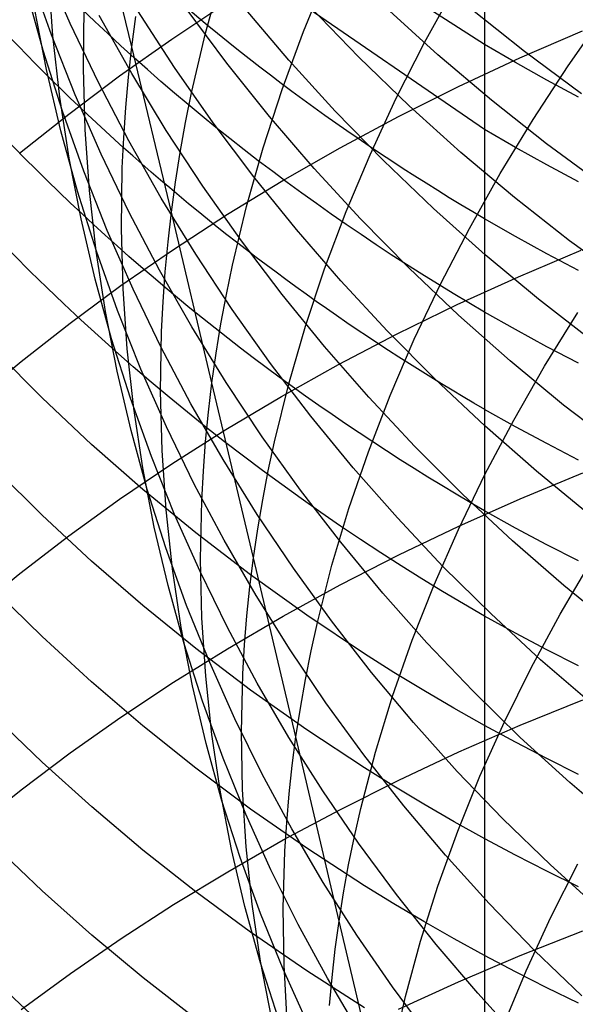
# Model space of a CAD drawing. Extents: x -383 to 1849, y -1185 to -529.
# Tile 169 of 256: x -377.42 to -373.74, y -951.26 to -944.75. Entities that reach past the tile are written whole.
import ezdxf

# ---------------------------------------------------------------- set-up
doc = ezdxf.new("R2010")
doc.units = 0
doc.layers.add('PREDEFINITO', color=7, linetype='CONTINUOUS')

msp = doc.modelspace()

# ---------------------------------------------------------------- linework, layer by layer
at = {"layer": 'PREDEFINITO'}
for p, q in [((-376.6747, -944.9297, 519.7769), (-377.1782, -942.8084, 522.7228)), ((-377.0818, -944.7739, 532.1456), (-377.2544, -944.3773, 531.9113)), ((-377.2058, -944.8498, 530.2119), (-377.3482, -944.4482, 529.9672)), ((-377.1962, -944.8563, 524.0416), (-377.226, -944.4486, 523.7743)), ((-376.1869, -944.8396, 517.5009), (-376.0786, -944.4475, 517.2318)), ((-374.3411, -945.4761, 604.6775), (-375.9004, -944.4056, 605.1988)), ((-375.5396, -944.8287, 515.2455), (-375.383, -944.4478, 514.9819)), ((-374.3409, -944.9136, 603.2872), (-375.1106, -944.4191, 603.517)), ((-377.26, -944.9537, 528.2587), (-377.3713, -944.5487, 528.0048)), ((-374.738, -944.8995, 513.0138), (-374.5359, -944.5328, 512.7587)), ((-376.4098, -944.8774, 645.269), (-376.0527, -944.641, 645.5068)), ((-377.2389, -945.08, 526.2839), (-377.3182, -944.6736, 526.022)), ((-376.9948, -945.0727, 522.0485), (-376.9902, -944.6679, 521.7767)), ((-376.6752, -945.1057, 534.2794), (-376.8907, -944.7226, 534.058)), ((-376.3924, -945.065, 536.1551), (-376.6356, -944.6919, 535.9463)), ((-376.0452, -945.0369, 538.0035), (-376.315, -944.6757, 537.808)), ((-375.6369, -945.0164, 539.8228), (-375.9323, -944.6694, 539.6411)), ((-375.1722, -944.9978, 541.6105), (-375.4924, -944.6667, 541.4429)), ((-374.6511, -944.9813, 543.3694), (-374.9948, -944.6688, 543.2165)), ((-374.0762, -944.9604, 545.0959), (-374.4424, -944.669, 544.958)), ((-373.7891, -945.0549, 510.8174), (-373.5442, -944.7051, 510.5739)), ((-376.8949, -945.1649, 532.3787), (-377.0818, -944.7739, 532.1456)), ((-376.6747, -944.9297, 519.7769), (-376.6483, -944.7295, 519.6405)), ((-377.0486, -945.2468, 530.4557), (-377.2058, -944.8498, 530.2119)), ((-377.1501, -945.2622, 524.3101), (-377.1962, -944.8563, 524.0416)), ((-376.2788, -945.2329, 517.7737), (-376.1869, -944.8396, 517.5009)), ((-375.6807, -945.2119, 515.5135), (-375.5396, -944.8287, 515.2455)), ((-374.1072, -945.0021, 647.9685), (-373.6926, -944.8229, 648.1526)), ((-376.7563, -945.1217, 645.0227), (-376.4098, -944.8774, 645.269)), ((-374.9256, -945.2695, 513.2741), (-374.738, -944.8995, 513.0138)), ((-374.1361, -945.0332, 603.2313), (-374.3409, -944.9136, 603.2872)), ((-377.1337, -945.3548, 528.5123), (-377.26, -944.9537, 528.2587)), ((-376.6968, -945.1299, 519.914), (-376.6747, -944.9297, 519.7769)), ((-376.4122, -946.022, 518.3292), (-376.6747, -944.9297, 519.7769)), ((-374.2964, -945.2823, 543.5187), (-374.6511, -944.9813, 543.3694)), ((-373.6994, -945.2392, 545.23), (-374.0762, -944.9604, 545.0959)), ((-375.7628, -945.3893, 538.1962), (-376.0452, -945.0369, 538.0035)), ((-375.3294, -945.3538, 540.0014), (-375.6369, -945.0164, 539.8228)), ((-374.8406, -945.3184, 541.7747), (-375.1722, -944.9978, 541.6105)), ((-374.5129, -945.191, 647.7738), (-374.1072, -945.0021, 647.9685)), ((-373.929, -945.1494, 603.1768), (-374.1361, -945.0332, 603.2313)), ((-377.1441, -945.4835, 526.5462), (-377.2389, -945.08, 526.2839)), ((-376.9828, -945.4765, 522.3222), (-376.9948, -945.0727, 522.0485)), ((-376.4462, -945.482, 534.4987), (-376.6752, -945.1057, 534.2794)), ((-376.1362, -945.4305, 536.3614), (-376.3924, -945.065, 536.1551)), ((-374.0206, -945.4092, 511.0671), (-373.7891, -945.0549, 510.8174)), ((-377.0918, -945.3735, 644.7683), (-376.7563, -945.1217, 645.0227)), ((-376.6942, -945.5501, 532.6102), (-376.8949, -945.1649, 532.3787)), ((-376.7146, -945.3301, 520.0518), (-376.6968, -945.1299, 519.914)), ((-373.7197, -945.2622, 603.1237), (-373.929, -945.1494, 603.1768)), ((-376.8771, -945.6388, 530.6984), (-377.0486, -945.2468, 530.4557)), ((-376.3185, -945.4299, 517.9114), (-376.2788, -945.2329, 517.7737)), ((-375.8061, -945.5971, 515.7857), (-375.6807, -945.2119, 515.5135)), ((-374.9096, -945.3891, 647.5688), (-374.5129, -945.191, 647.7738)), ((-377.088, -945.666, 524.5795), (-377.1501, -945.2622, 524.3101)), ((-375.0986, -945.6426, 513.5394), (-374.9256, -945.2695, 513.2741)), ((-373.9308, -945.5713, 543.6641), (-374.2964, -945.2823, 543.5187)), ((-377.4161, -945.6325, 644.506), (-377.0918, -945.3735, 644.7683)), ((-376.9924, -945.7517, 528.7653), (-377.1337, -945.3548, 528.5123)), ((-376.7281, -945.5302, 520.1902), (-376.7146, -945.3301, 520.0518)), ((-375.0101, -945.6812, 540.1766), (-375.3294, -945.3538, 540.0014)), ((-374.4976, -945.6279, 541.9353), (-374.8406, -945.3184, 541.7747)), ((-376.354, -945.6272, 518.0499), (-376.3185, -945.4299, 517.9114)), ((-375.8672, -945.7877, 536.5651), (-376.1362, -945.4305, 536.3614)), ((-375.4681, -945.7327, 538.3859), (-375.7628, -945.3893, 538.1962)), ((-375.2969, -945.5962, 647.3538), (-374.9096, -945.3891, 647.5688)), ((-374.2384, -945.7675, 511.3226), (-374.0206, -945.4092, 511.0671)), ((-377.0339, -945.8837, 526.8085), (-377.1441, -945.4835, 526.5462)), ((-376.9542, -945.879, 522.5974), (-376.9828, -945.4765, 522.3222)), ((-376.204, -945.8511, 534.7157), (-376.4462, -945.482, 534.4987)), ((-374.1363, -945.5944, 604.6193), (-374.3411, -945.4761, 604.6775)), ((-376.7373, -945.7302, 520.3291), (-376.7281, -945.5302, 520.1902)), ((-376.4797, -945.9288, 532.8398), (-376.6942, -945.5501, 532.6102)), ((-373.5547, -945.8478, 543.8055), (-373.9308, -945.5713, 543.6641)), ((-376.3852, -945.8245, 518.1891), (-376.354, -945.6272, 518.0499)), ((-375.9154, -945.9839, 516.0618), (-375.8061, -945.5971, 515.7857)), ((-375.6746, -945.8119, 647.1292), (-375.2969, -945.5962, 647.3538)), ((-374.1436, -945.9259, 542.092), (-374.4976, -945.6279, 541.9353)), ((-373.9291, -945.7094, 604.5626), (-374.1363, -945.5944, 604.6193)), ((-377.01, -946.0672, 524.8494), (-377.088, -945.666, 524.5795)), ((-376.6914, -946.0252, 530.9399), (-376.8771, -945.6388, 530.6984)), ((-375.2564, -946.0183, 513.8095), (-375.0986, -945.6426, 513.5394)), ((-374.6793, -945.9981, 540.3483), (-375.0101, -945.6812, 540.1766)), ((-376.8364, -946.144, 529.0175), (-376.9924, -945.7517, 528.7653)), ((-376.7431, -946.1297, 520.6087), (-376.7373, -945.7302, 520.3291)), ((-375.1613, -946.0665, 538.5724), (-375.4681, -945.7327, 538.3859)), ((-374.4421, -946.1294, 511.5838), (-374.2384, -945.7675, 511.3226)), ((-373.7197, -945.8209, 604.5073), (-373.9291, -945.7094, 604.5626)), ((-376.4122, -946.022, 518.3292), (-376.3852, -945.8245, 518.1891)), ((-376.0422, -946.0361, 646.8953), (-375.6746, -945.8119, 647.1292)), ((-375.5857, -946.1363, 536.766), (-375.8672, -945.7877, 536.5651)), ((-376.9086, -946.2801, 527.0706), (-377.0339, -945.8837, 526.8085)), ((-376.9094, -946.2796, 522.8738), (-376.9542, -945.879, 522.5974)), ((-375.9488, -946.2124, 534.9303), (-376.204, -945.8511, 534.7157)), ((-376.2517, -946.3008, 533.0675), (-376.4797, -945.9288, 532.8398)), ((-373.7787, -946.212, 542.2447), (-374.1436, -945.9259, 542.092)), ((-376.4917, -946.4057, 531.1796), (-376.6914, -946.0252, 530.9399)), ((-376.4348, -946.2194, 518.47), (-376.4122, -946.022, 518.3292)), ((-376.1441, -947.1502, 516.9116), (-376.4122, -946.022, 518.3292)), ((-376.0084, -946.3719, 516.3417), (-375.9154, -945.9839, 516.0618)), ((-375.3989, -946.3963, 514.0841), (-375.2564, -946.0183, 513.8095)), ((-374.3371, -946.304, 540.5163), (-374.6793, -945.9981, 540.3483)), ((-376.9165, -946.4654, 525.1197), (-377.01, -946.0672, 524.8494)), ((-376.3996, -946.2682, 646.6524), (-376.0422, -946.0361, 646.8953)), ((-374.8428, -946.3903, 538.7554), (-375.1613, -946.0665, 538.5724)), ((-374.1363, -946.183, 605.9964), (-374.3411, -946.0659, 606.0569)), ((-376.6661, -946.5312, 529.2686), (-376.8364, -946.144, 529.0175)), ((-376.7321, -946.5282, 520.8901), (-376.7431, -946.1297, 520.6087)), ((-375.2919, -946.4759, 536.9636), (-375.5857, -946.1363, 536.766)), ((-374.6314, -946.4946, 511.8503), (-374.4421, -946.1294, 511.5838)), ((-376.4531, -946.4169, 518.6114), (-376.4348, -946.2194, 518.47)), ((-375.6808, -946.5657, 535.1422), (-375.9488, -946.2124, 534.9303)), ((-373.9292, -946.2968, 605.9374), (-374.1363, -946.183, 605.9964)), ((-373.4032, -946.4857, 542.3932), (-373.7787, -946.212, 542.2447)), ((-376.8486, -946.6781, 523.1511), (-376.9094, -946.2796, 522.8738)), ((-376.7684, -946.6724, 527.332), (-376.9086, -946.2801, 527.0706)), ((-376.7464, -946.5081, 646.4009), (-376.3996, -946.2682, 646.6524)), ((-374.1175, -946.4492, 649.347), (-373.7029, -946.2741, 649.5341)), ((-376.0105, -946.6656, 533.2927), (-376.2517, -946.3008, 533.0675)), ((-373.9839, -946.5986, 540.6803), (-374.3371, -946.304, 540.5163)), ((-373.7198, -946.4073, 605.88), (-373.9292, -946.2968, 605.9374)), ((-376.2783, -946.78, 531.4176), (-376.4917, -946.4057, 531.1796)), ((-376.4672, -946.6143, 518.7536), (-376.4531, -946.4169, 518.6114)), ((-376.0487, -946.5663, 516.4829), (-376.0084, -946.3719, 516.3417)), ((-375.5257, -946.7762, 514.363), (-375.3989, -946.3963, 514.0841)), ((-374.5127, -946.7037, 538.9348), (-374.8428, -946.3903, 538.7554)), ((-376.8076, -946.8602, 525.39), (-376.9165, -946.4654, 525.1197)), ((-374.986, -946.806, 537.158), (-375.2919, -946.4759, 536.9636)), ((-374.5233, -946.6337, 649.149), (-374.1175, -946.4492, 649.347)), ((-377.0822, -946.7553, 646.1411), (-376.7464, -946.5081, 646.4009)), ((-376.7047, -946.9253, 521.1732), (-376.7321, -946.5282, 520.8901)), ((-376.4815, -946.913, 529.5183), (-376.6661, -946.5312, 529.2686)), ((-374.806, -946.8628, 512.122), (-374.6314, -946.4946, 511.8503)), ((-376.0848, -946.7608, 516.625), (-376.0487, -946.5663, 516.4829)), ((-375.4003, -946.9104, 535.351), (-375.6808, -946.5657, 535.1422)), ((-373.6198, -946.8813, 540.84), (-373.9839, -946.5986, 540.6803)), ((-376.7719, -947.074, 523.4291), (-376.8486, -946.6781, 523.1511)), ((-376.6136, -947.0601, 527.5927), (-376.7684, -946.6724, 527.332)), ((-376.477, -946.8117, 518.8963), (-376.4672, -946.6143, 518.7536)), ((-375.7563, -947.0227, 533.5154), (-376.0105, -946.6656, 533.2927)), ((-374.9199, -946.8273, 648.9405), (-374.5233, -946.6337, 649.149)), ((-374.1712, -947.0062, 539.1102), (-374.5127, -946.7037, 538.9348)), ((-374.1362, -946.7991, 607.3621), (-374.341, -946.6832, 607.425)), ((-373.9439, -947.0399, 509.9207), (-373.7253, -946.6863, 509.6592)), ((-377.4069, -947.0097, 645.8733), (-377.0822, -946.7553, 646.1411)), ((-376.0514, -947.1475, 531.6534), (-376.2783, -946.78, 531.4176)), ((-376.1166, -946.9555, 516.7679), (-376.0848, -946.7608, 516.625)), ((-375.6364, -947.1576, 514.6459), (-375.5257, -946.7762, 514.363)), ((-374.6683, -947.1262, 537.3487), (-374.986, -946.806, 537.158)), ((-373.929, -946.9118, 607.3009), (-374.1362, -946.7991, 607.3621)), ((-376.6836, -947.2512, 525.6599), (-376.8076, -946.8602, 525.39)), ((-376.4839, -947.2058, 519.1834), (-376.477, -946.8117, 518.8963)), ((-375.3071, -947.0297, 648.7219), (-374.9199, -946.8273, 648.9405)), ((-374.9655, -947.2335, 512.3985), (-374.806, -946.8628, 512.122)), ((-377.2677, -947.2496, 614.1542), (-377.5838, -946.9326, 614.3546)), ((-376.6611, -947.3205, 521.4574), (-376.7047, -946.9253, 521.1732)), ((-376.283, -947.2889, 529.7664), (-376.4815, -946.913, 529.5183)), ((-375.1075, -947.2461, 535.5566), (-375.4003, -946.9104, 535.351)), ((-373.7196, -947.0211, 607.2413), (-373.929, -946.9118, 607.3009)), ((-376.1441, -947.1502, 516.9116), (-376.1166, -946.9555, 516.7679)), ((-377.7201, -947.2708, 645.5979), (-377.4069, -947.0097, 645.8733)), ((-376.4444, -947.4427, 527.8522), (-376.6136, -947.0601, 527.5927)), ((-375.4893, -947.3718, 533.7353), (-375.7563, -947.0227, 533.5154)), ((-375.6846, -947.2405, 648.4935), (-375.3071, -947.0297, 648.7219)), ((-373.8186, -947.2975, 539.2814), (-374.1712, -947.0062, 539.1102)), ((-374.1485, -947.3969, 510.188), (-373.9439, -947.0399, 509.9207)), ((-376.6797, -947.4669, 523.7073), (-376.7719, -947.074, 523.4291)), ((-374.339, -947.4361, 537.5356), (-374.6683, -947.1262, 537.3487)), ((-376.1673, -947.3449, 517.056), (-376.1441, -947.1502, 516.9116)), ((-375.8693, -948.3074, 515.5167), (-376.1441, -947.1502, 516.9116)), ((-375.8112, -947.5078, 531.8867), (-376.0514, -947.1475, 531.6534)), ((-375.7308, -947.5402, 514.9327), (-375.6364, -947.1576, 514.6459)), ((-376.9399, -947.5574, 613.9592), (-377.2677, -947.2496, 614.1542)), ((-376.5448, -947.6381, 525.9293), (-376.6836, -947.2512, 525.6599)), ((-376.4742, -947.5989, 519.4726), (-376.4839, -947.2058, 519.1834)), ((-376.0521, -947.4595, 648.2557), (-375.6846, -947.2405, 648.4935)), ((-375.1097, -947.6064, 512.6797), (-374.9655, -947.2335, 512.3985)), ((-374.8026, -947.5724, 535.7587), (-375.1075, -947.2461, 535.5566)), ((-376.6014, -947.7136, 521.7426), (-376.6611, -947.3205, 521.4574)), ((-376.0707, -947.6585, 530.0125), (-376.283, -947.2889, 529.7664)), ((-374.1361, -947.4413, 608.7163), (-374.3408, -947.3265, 608.7815)), ((-373.4552, -947.577, 539.4483), (-373.8186, -947.2975, 539.2814)), ((-376.1862, -947.5397, 517.2011), (-376.1673, -947.3449, 517.056)), ((-375.2098, -947.7124, 533.952), (-375.4893, -947.3718, 533.7353)), ((-376.261, -947.82, 528.1103), (-376.4444, -947.4427, 527.8522)), ((-376.4092, -947.6864, 648.0087), (-376.0521, -947.4595, 648.2557)), ((-373.9984, -947.7351, 537.7184), (-374.339, -947.4361, 537.5356)), ((-374.3387, -947.7572, 510.4607), (-374.1485, -947.3969, 510.188)), ((-373.929, -947.5528, 608.6529), (-374.1361, -947.4413, 608.7163)), ((-376.5721, -947.8564, 523.9856), (-376.6797, -947.4669, 523.7073)), ((-375.558, -947.8605, 532.1174), (-375.8112, -947.5078, 531.8867)), ((-376.6008, -947.8555, 613.77), (-376.9399, -947.5574, 613.9592)), ((-376.2008, -947.7343, 517.3469), (-376.1862, -947.5397, 517.2011)), ((-375.7718, -947.7318, 515.0774), (-375.7308, -947.5402, 514.9327)), ((-374.486, -947.8889, 535.9571), (-374.8026, -947.5724, 535.7587)), ((-373.7196, -947.6611, 608.5911), (-373.929, -947.5528, 608.6529)), ((-376.3912, -948.0204, 526.1978), (-376.5448, -947.6381, 525.9293)), ((-376.448, -947.9906, 519.7633), (-376.4742, -947.5989, 519.4726)), ((-375.2382, -947.9812, 512.9652), (-375.1097, -947.6064, 512.6797)), ((-377.2678, -948.026, 615.4973), (-377.584, -947.7129, 615.7039)), ((-376.7557, -947.9208, 647.753), (-376.4092, -947.6864, 648.0087)), ((-376.5259, -948.1041, 522.0285), (-376.6014, -947.7136, 521.7426)), ((-375.8449, -948.0214, 530.2564), (-376.0707, -947.6585, 530.0125)), ((-374.918, -948.044, 534.1654), (-375.2098, -947.7124, 533.952)), ((-376.2112, -947.9289, 517.4934), (-376.2008, -947.7343, 517.3469)), ((-375.8086, -947.9236, 515.223), (-375.7718, -947.7318, 515.0774)), ((-374.5141, -948.1202, 510.7387), (-374.3387, -947.7572, 510.4607)), ((-374.1067, -947.9178, 650.7016), (-373.6922, -947.746, 650.8926)), ((-373.6466, -948.0229, 537.8969), (-373.9984, -947.7351, 537.7184)), ((-376.0637, -948.1914, 528.3667), (-376.261, -947.82, 528.1103)), ((-376.2505, -948.1435, 613.5868), (-376.6008, -947.8555, 613.77)), ((-376.4494, -948.2421, 524.2636), (-376.5721, -947.8564, 523.9856)), ((-375.292, -948.2052, 532.3452), (-375.558, -947.8605, 532.1174)), ((-374.1577, -948.1951, 536.1515), (-374.486, -947.8889, 535.9571)), ((-377.0913, -948.1624, 647.4888), (-376.7557, -947.9208, 647.753)), ((-376.2193, -948.3174, 517.788), (-376.2112, -947.9289, 517.4934)), ((-375.8411, -948.1155, 515.3694), (-375.8086, -947.9236, 515.223)), ((-375.3506, -948.3573, 513.2549), (-375.2382, -947.9812, 512.9652)), ((-374.5125, -948.0988, 650.4995), (-374.1067, -947.9178, 650.7016)), ((-376.94, -948.3299, 615.2963), (-377.2678, -948.026, 615.4973)), ((-376.4057, -948.3805, 520.0554), (-376.448, -947.9906, 519.7633)), ((-376.2232, -948.3976, 526.4652), (-376.3912, -948.0204, 526.1978)), ((-375.6059, -948.3771, 530.4978), (-375.8449, -948.0214, 530.2564)), ((-374.6141, -948.3664, 534.3752), (-374.918, -948.044, 534.1654)), ((-374.1361, -948.1107, 610.0577), (-374.3409, -947.9972, 610.1252)), ((-376.4348, -948.4915, 522.3146), (-376.5259, -948.1041, 522.0285)), ((-374.9092, -948.2887, 650.2868), (-374.5125, -948.0988, 650.4995)), ((-373.929, -948.2209, 609.992), (-374.1361, -948.1107, 610.0577)), ((-377.4157, -948.4109, 647.2165), (-377.0913, -948.1624, 647.4888)), ((-375.8894, -948.4209, 613.4098), (-376.2505, -948.1435, 613.5868)), ((-375.8693, -948.3074, 515.5167), (-375.8411, -948.1155, 515.3694)), ((-374.6746, -948.4857, 511.0217), (-374.5141, -948.1202, 510.7387)), ((-375.8526, -948.5566, 528.6211), (-376.0637, -948.1914, 528.3667)), ((-375.0135, -948.5415, 532.5698), (-375.292, -948.2052, 532.3452)), ((-373.8181, -948.4907, 536.3417), (-374.1577, -948.1951, 536.1515)), ((-373.7197, -948.328, 609.9281), (-373.929, -948.2209, 609.992)), ((-376.3117, -948.6237, 524.541), (-376.4494, -948.2421, 524.2636)), ((-375.2965, -948.4872, 650.0638), (-374.9092, -948.2887, 650.2868)), ((-376.6008, -948.6241, 615.1012), (-376.94, -948.3299, 615.2963)), ((-376.2108, -948.7049, 518.0846), (-376.2193, -948.3174, 517.788)), ((-375.8932, -948.4994, 515.6647), (-375.8693, -948.3074, 515.5167)), ((-375.5886, -949.4909, 514.1465), (-375.8693, -948.3074, 515.5167)), ((-375.4467, -948.7346, 513.5485), (-375.3506, -948.3573, 513.2549)), ((-374.2983, -948.679, 534.5811), (-374.6141, -948.3664, 534.3752)), ((-373.8407, -948.6793, 508.8083), (-373.6345, -948.3272, 508.5351)), ((-377.7285, -948.6661, 646.9364), (-377.4157, -948.4109, 647.2165)), ((-376.3473, -948.7682, 520.3485), (-376.4057, -948.3805, 520.0554)), ((-376.041, -948.7695, 526.7311), (-376.2232, -948.3976, 526.4652)), ((-375.5177, -948.6873, 613.2393), (-375.8894, -948.4209, 613.4098)), ((-375.3538, -948.7254, 530.7365), (-375.6059, -948.3771, 530.4978)), ((-376.3284, -948.8756, 522.6008), (-376.4348, -948.4915, 522.3146)), ((-375.9128, -948.6913, 515.8134), (-375.8932, -948.4994, 515.6647)), ((-375.6741, -948.6939, 649.8308), (-375.2965, -948.4872, 650.0638)), ((-374.8197, -948.8532, 511.3093), (-374.6746, -948.4857, 511.0217)), ((-373.4673, -948.7751, 536.5274), (-373.8181, -948.4907, 536.3417)), ((-377.268, -948.8283, 616.8234), (-377.5842, -948.5194, 617.0362)), ((-375.6281, -948.9151, 528.8733), (-375.8526, -948.5566, 528.6211)), ((-374.7227, -948.869, 532.7909), (-375.0135, -948.5415, 532.5698)), ((-376.2505, -948.9084, 614.9123), (-376.6008, -948.6241, 615.1012)), ((-376.1594, -949.0006, 524.8174), (-376.3117, -948.6237, 524.541)), ((-376.0417, -948.9086, 649.5882), (-375.6741, -948.6939, 649.8308)), ((-375.9282, -948.8831, 515.9629), (-375.9128, -948.6913, 515.8134)), ((-375.1357, -948.9424, 613.0756), (-375.5177, -948.6873, 613.2393)), ((-374.1369, -948.8064, 611.385), (-374.3415, -948.6942, 611.4546)), ((-373.971, -948.9814, 534.7829), (-374.2983, -948.679, 534.5811)), ((-374.0325, -949.0344, 509.087), (-373.8407, -948.6793, 508.8083)), ((-376.1859, -949.0909, 518.3829), (-376.2108, -948.7049, 518.0846)), ((-375.4886, -948.9235, 513.6967), (-375.4467, -948.7346, 513.5485)), ((-375.0888, -949.0657, 530.9721), (-375.3538, -948.7254, 530.7365)), ((-376.2732, -949.1534, 520.6423), (-376.3473, -948.7682, 520.3485)), ((-375.8448, -949.1355, 526.9952), (-376.041, -948.7695, 526.7311)), ((-373.9299, -948.9154, 611.3171), (-374.1369, -948.8064, 611.385)), ((-376.9402, -949.1281, 616.6165), (-377.268, -948.8283, 616.8234)), ((-376.2069, -949.256, 522.8867), (-376.3284, -948.8756, 522.6008)), ((-375.9393, -949.0748, 516.1129), (-375.9282, -948.8831, 515.9629)), ((-374.9492, -949.2225, 511.6015), (-374.8197, -948.8532, 511.3093)), ((-374.4197, -949.1872, 533.0082), (-374.7227, -948.869, 532.7909)), ((-376.3991, -949.131, 649.3363), (-376.0417, -948.9086, 649.5882)), ((-375.8893, -949.1822, 614.7299), (-376.2505, -948.9084, 614.9123)), ((-375.3902, -949.2666, 529.1229), (-375.6281, -948.9151, 528.8733)), ((-375.5262, -949.1126, 513.8458), (-375.4886, -948.9235, 513.6967)), ((-374.9408, -949.0655, 612.9963), (-375.1357, -948.9424, 613.0756)), ((-373.7207, -949.0213, 611.2511), (-373.9299, -948.9154, 611.3171)), ((-375.9927, -949.3726, 525.0927), (-376.1594, -949.0006, 524.8174)), ((-373.6323, -949.2732, 534.9803), (-373.971, -948.9814, 534.7829)), ((-375.9488, -949.4576, 516.4149), (-375.9393, -949.0748, 516.1129)), ((-374.8113, -949.3976, 531.2044), (-375.0888, -949.0657, 530.9721)), ((-374.7435, -949.1856, 612.9189), (-374.9408, -949.0655, 612.9963)), ((-374.2095, -949.3923, 509.3711), (-374.0325, -949.0344, 509.087)), ((-376.601, -949.4184, 616.4157), (-376.9402, -949.1281, 616.6165)), ((-376.7459, -949.3608, 649.0755), (-376.3991, -949.131, 649.3363)), ((-376.1447, -949.4752, 518.6826), (-376.1859, -949.0909, 518.3829)), ((-375.6349, -949.4953, 527.2573), (-375.8448, -949.1355, 526.9952)), ((-375.5595, -949.3017, 513.9958), (-375.5262, -949.1126, 513.8458)), ((-376.1835, -949.5356, 520.9365), (-376.2732, -949.1534, 520.6423)), ((-375.5175, -949.4452, 614.5542), (-375.8893, -949.1822, 614.7299)), ((-374.5437, -949.3027, 612.8433), (-374.7435, -949.1856, 612.9189)), ((-374.1049, -949.4957, 533.2216), (-374.4197, -949.1872, 533.0082)), ((-376.0705, -949.6321, 523.172), (-376.2069, -949.256, 522.8867)), ((-375.1394, -949.6107, 529.3696), (-375.3902, -949.2666, 529.1229)), ((-375.0627, -949.5931, 511.8978), (-374.9492, -949.2225, 511.6015)), ((-374.105, -949.4146, 652.0244), (-373.6905, -949.2465, 652.2188)), ((-375.5886, -949.4909, 514.1465), (-375.5595, -949.3017, 513.9958)), ((-374.3415, -949.4167, 612.7695), (-374.5437, -949.3027, 612.8433)), ((-377.2676, -949.6592, 618.132), (-377.5838, -949.355, 618.3506)), ((-377.0818, -949.5976, 648.8061), (-376.7459, -949.3608, 649.0755)), ((-375.8117, -949.7392, 525.3665), (-375.9927, -949.3726, 525.0927)), ((-374.5215, -949.7207, 531.4331), (-374.8113, -949.3976, 531.2044)), ((-374.3716, -949.7524, 509.6602), (-374.2095, -949.3923, 509.3711)), ((-376.2507, -949.6988, 616.2212), (-376.601, -949.4184, 616.4157)), ((-376.0875, -949.8572, 518.9833), (-376.1447, -949.4752, 518.6826)), ((-375.9417, -949.8393, 516.7189), (-375.9488, -949.4576, 516.4149)), ((-375.1353, -949.6969, 614.3855), (-375.5175, -949.4452, 614.5542)), ((-374.5108, -949.5916, 651.8187), (-374.105, -949.4146, 652.0244)), ((-374.1369, -949.5275, 612.6976), (-374.3415, -949.4167, 612.7695)), ((-376.0784, -949.9144, 521.2307), (-376.1835, -949.5356, 520.9365)), ((-375.4114, -949.8485, 527.517), (-375.6349, -949.4953, 527.2573)), ((-375.6134, -949.6801, 514.2981), (-375.5886, -949.4909, 514.1465)), ((-375.3039, -950.7093, 512.8097), (-375.5886, -949.4909, 514.1465)), ((-373.9299, -949.6351, 612.6276), (-374.1369, -949.5275, 612.6976)), ((-373.7785, -949.7942, 533.4306), (-374.1049, -949.4957, 533.2216)), ((-377.4065, -949.8412, 648.5285), (-377.0818, -949.5976, 648.8061)), ((-375.1598, -949.9647, 512.1981), (-375.0627, -949.5931, 511.8978)), ((-374.9075, -949.7773, 651.6023), (-374.5108, -949.5916, 651.8187)), ((-376.9398, -949.9545, 617.9194), (-377.2676, -949.6592, 618.132)), ((-375.9194, -950.0037, 523.4564), (-376.0705, -949.6321, 523.172)), ((-374.8757, -949.9468, 529.6133), (-375.1394, -949.6107, 529.3696)), ((-373.7207, -949.7396, 612.5595), (-373.9299, -949.6351, 612.6276)), ((-375.8895, -949.9689, 616.0334), (-376.2507, -949.6988, 616.2212)), ((-375.6167, -950.1, 525.6385), (-375.8117, -949.7392, 525.3665)), ((-375.6338, -949.8692, 514.4504), (-375.6134, -949.6801, 514.2981)), ((-374.9404, -949.8184, 614.3038), (-375.1353, -949.6969, 614.3855)), ((-374.2195, -950.0346, 531.6579), (-374.5215, -949.7207, 531.4331)), ((-375.2949, -949.9714, 651.3753), (-374.9075, -949.7773, 651.6023)), ((-374.5184, -950.1146, 509.9542), (-374.3716, -949.7524, 509.6602)), ((-373.4407, -950.082, 533.6352), (-373.7785, -949.7942, 533.4306)), ((-377.7197, -950.0913, 648.2429), (-377.4065, -949.8412, 648.5285)), ((-376.0146, -950.2367, 519.2847), (-376.0875, -949.8572, 518.9833)), ((-375.9182, -950.2196, 517.0246), (-375.9417, -949.8393, 516.7189)), ((-375.65, -950.0582, 514.6034), (-375.6338, -949.8692, 514.4504)), ((-375.1746, -950.1947, 527.7741), (-375.4114, -949.8485, 527.517)), ((-374.743, -949.9369, 614.224), (-374.9404, -949.8184, 614.3038)), ((-375.9583, -950.2896, 521.5246), (-376.0784, -949.9144, 521.2307)), ((-376.6007, -950.2405, 617.7131), (-376.9398, -949.9545, 617.9194)), ((-375.5177, -950.2283, 615.8526), (-375.8895, -949.9689, 616.0334)), ((-375.6725, -950.1736, 651.1382), (-375.2949, -949.9714, 651.3753)), ((-375.2022, -950.1507, 512.3497), (-375.1598, -949.9647, 512.1981)), ((-374.5994, -950.2746, 529.8535), (-374.8757, -949.9468, 529.6133)), ((-374.5431, -950.0524, 614.1461), (-374.743, -949.9369, 614.224)), ((-375.7539, -950.3704, 523.7395), (-375.9194, -950.0037, 523.4564)), ((-375.662, -950.2471, 514.757), (-375.65, -950.0582, 514.6034)), ((-374.3407, -950.1648, 614.0701), (-374.5431, -950.0524, 614.1461)), ((-373.9056, -950.3389, 531.8786), (-374.2195, -950.0346, 531.6579)), ((-375.408, -950.4547, 525.9084), (-375.6167, -950.1, 525.6385)), ((-374.6495, -950.4784, 510.2528), (-374.5184, -950.1146, 509.9542)), ((-376.0402, -950.3835, 650.8913), (-375.6725, -950.1736, 651.1382)), ((-375.2403, -950.3369, 512.5022), (-375.2022, -950.1507, 512.3497)), ((-374.9248, -950.5335, 528.0283), (-375.1746, -950.1947, 527.7741)), ((-374.136, -950.2742, 613.9961), (-374.3407, -950.1648, 614.0701)), ((-377.2669, -950.5103, 619.4283), (-377.583, -950.2101, 619.6531)), ((-376.2505, -950.5167, 617.5133), (-376.6007, -950.2405, 617.7131)), ((-375.9262, -950.6132, 519.5865), (-376.0146, -950.2367, 519.2847)), ((-375.8785, -950.598, 517.3318), (-375.9182, -950.2196, 517.0246)), ((-375.6732, -950.6242, 515.0662), (-375.662, -950.2471, 514.757)), ((-375.1355, -950.4766, 615.679), (-375.5177, -950.2283, 615.8526)), ((-375.8233, -950.6606, 521.8179), (-375.9583, -950.2896, 521.5246)), ((-374.3108, -950.5938, 530.09), (-374.5994, -950.2746, 529.8535)), ((-373.9289, -950.3804, 613.924), (-374.136, -950.2742, 613.9961)), ((-376.3976, -950.6009, 650.635), (-376.0402, -950.3835, 650.8913)), ((-375.5741, -950.7317, 524.0211), (-375.7539, -950.3704, 523.7395)), ((-375.2743, -950.5231, 512.6555), (-375.2403, -950.3369, 512.5022)), ((-373.7195, -950.4834, 613.8539), (-373.9289, -950.3804, 613.924)), ((-373.58, -950.6332, 532.0949), (-373.9056, -950.3389, 531.8786)), ((-373.9034, -950.684, 508.0217), (-373.7255, -950.332, 507.7319)), ((-375.1857, -950.8028, 526.1758), (-375.408, -950.4547, 525.9084)), ((-376.9392, -950.8018, 619.2096), (-377.2669, -950.5103, 619.4283)), ((-375.8894, -950.7828, 617.3204), (-376.2505, -950.5167, 617.5133)), ((-374.9405, -950.5965, 615.5949), (-375.1355, -950.4766, 615.679)), ((-374.7645, -950.8434, 510.5557), (-374.6495, -950.4784, 510.2528)), ((-375.3039, -950.7093, 512.8097), (-375.2743, -950.5231, 512.6555)), ((-374.6621, -950.8644, 528.2793), (-374.9248, -950.5335, 528.0283)), ((-376.7445, -950.8256, 650.3696), (-376.3976, -950.6009, 650.635)), ((-375.8224, -950.9863, 519.8884), (-375.9262, -950.6132, 519.5865)), ((-375.8228, -950.9742, 517.64), (-375.8785, -950.598, 517.3318)), ((-375.6678, -951.0002, 515.3775), (-375.6732, -950.6242, 515.0662)), ((-374.7431, -950.7134, 615.5128), (-374.9405, -950.5965, 615.5949)), ((-374.0101, -950.9038, 530.3225), (-374.3108, -950.5938, 530.09)), ((-375.6736, -951.027, 522.1103), (-375.8233, -950.6606, 521.8179)), ((-375.3292, -950.8955, 512.9647), (-375.3039, -950.7093, 512.8097)), ((-374.7108, -953.192, 510.1817), (-375.3039, -950.7093, 512.8097)), ((-374.5432, -950.8273, 615.4327), (-374.7431, -950.7134, 615.5128)), ((-374.0662, -951.0383, 508.3167), (-373.9034, -950.684, 508.0217)), ((-375.3804, -951.0873, 524.3009), (-375.5741, -950.7317, 524.0211)), ((-374.1067, -950.9376, 653.3167), (-373.692, -950.7736, 653.5142)), ((-377.0804, -951.0571, 650.0955), (-376.7445, -950.8256, 650.3696)), ((-376.6001, -951.084, 618.9974), (-376.9392, -950.8018, 619.2096)), ((-375.5176, -951.0383, 617.1345), (-375.8894, -950.7828, 617.3204)), ((-374.9501, -951.1439, 526.4406), (-375.1857, -950.8028, 526.1758)), ((-374.8633, -951.2093, 510.8626), (-374.7645, -950.8434, 510.5557)), ((-374.3408, -950.9382, 615.3545), (-374.5432, -950.8273, 615.4327)), ((-375.3503, -951.0817, 513.1204), (-375.3292, -950.8955, 512.9647)), ((-374.3867, -951.1871, 528.5267), (-374.6621, -950.8644, 528.2793)), ((-373.6974, -951.2042, 530.5508), (-374.0101, -950.9038, 530.3225)), ((-375.7513, -951.3478, 517.949), (-375.8228, -950.9742, 517.64)), ((-374.5127, -951.1104, 653.1078), (-374.1067, -950.9376, 653.3167)), ((-374.1361, -951.046, 615.2783), (-374.3408, -950.9382, 615.3545)), ((-375.7035, -951.3558, 520.1899), (-375.8224, -950.9863, 519.8884)), ((-375.5094, -951.3886, 522.4014), (-375.6736, -951.027, 522.1103)), ((-375.6459, -951.3747, 515.6905), (-375.6678, -951.0002, 515.3775)), ((-375.1356, -951.2829, 616.9562), (-375.5176, -951.0383, 617.1345)), ((-374.2138, -951.3945, 508.6166), (-374.0662, -951.0383, 508.3167)), ((-377.269, -951.3942, 620.703), (-377.5853, -951.0989, 620.9334)), ((-377.4052, -951.2952, 649.813), (-377.0804, -951.0571, 650.0955)), ((-376.25, -951.3566, 618.792), (-376.6001, -951.084, 618.9974)), ((-375.1728, -951.4367, 524.5784), (-375.3804, -951.0873, 524.3009)), ((-375.367, -951.2677, 513.2768), (-375.3503, -951.0817, 513.1204)), ((-373.929, -951.1508, 615.2041), (-374.1361, -951.046, 615.2783)), ((-374.7014, -951.4776, 526.7023), (-374.9501, -951.1439, 526.4406)), ((-374.9095, -951.2917, 652.8879), (-374.5127, -951.1104, 653.1078)), ((-373.7196, -951.2524, 615.1319), (-373.929, -951.1508, 615.2041)), ((-374.9065, -951.3925, 511.0175), (-374.8633, -951.2093, 510.8626)), ((-374.099, -951.5012, 528.7703), (-374.3867, -951.1871, 528.5267))]:
    msp.add_line(p, q, dxfattribs=at)
at = {"layer": 'PREDEFINITO', "extrusion": (-0.016833, 0.307513, -0.951395)}
msp.add_arc((416.4254, -680.2015, -850.7398), 14.979, 55.83898, 295.27303, dxfattribs=at)
at = {"layer": 'PREDEFINITO', "extrusion": (-0.016807, 0.326121, -0.945179)}
msp.add_arc((413.5432, -664.5931, -866.0818), 14.9744, 51.68409, 297.64988, dxfattribs=at)
at = {"layer": 'PREDEFINITO', "extrusion": (-0.016791, 0.505226, -0.862824)}
msp.add_arc((396.6334, -485.7807, -1000.597), 15.4122, 305.79112, 345.70997, dxfattribs=at)
at = {"layer": 'PREDEFINITO', "extrusion": (-0.016822, 0.48815, -0.872598)}
msp.add_arc((398.0635, -505.2762, -988.8613), 14.982, 305.52444, 333.2523, dxfattribs=at)
at = {"layer": 'PREDEFINITO', "extrusion": (-0.016811, 0.470852, -0.882052)}
msp.add_arc((399.3957, -524.4901, -976.7348), 14.6763, 305.4272, 327.02006, dxfattribs=at)
at = {"layer": 'PREDEFINITO', "extrusion": (-0.016763, 0.453494, -0.891101)}
msp.add_arc((400.74, -543.313, -964.3176), 14.3768, 305.33739, 321.3189, dxfattribs=at)
at = {"layer": 'PREDEFINITO', "extrusion": (-0.016809, 0.435789, -0.899892)}
msp.add_arc((402.337, -561.8859, -951.3784), 14.1555, 305.35504, 317.43944, dxfattribs=at)
at = {"layer": 'PREDEFINITO', "extrusion": (1, 7.00411e-06, 5.8801e-06)}
msp.add_arc((-1015.6834, 575.6848, -374.3444), 75.9671, 20.46798, 179.574243, dxfattribs=at)

doc.saveas('drawing.dxf')
